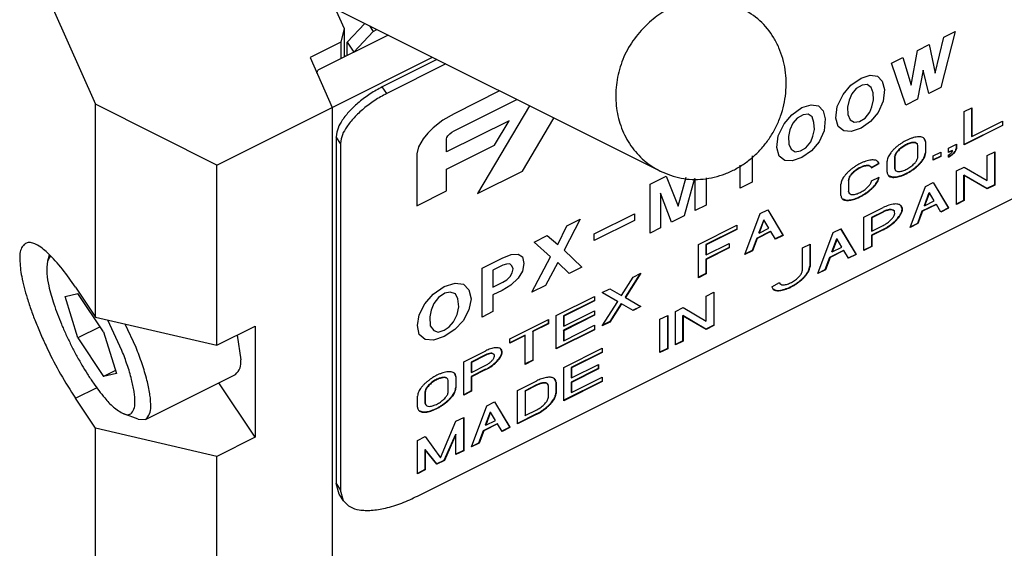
# Model space of a CAD drawing. Header units: inches. Extents: x 13 to 408, y 12 to 282.
# Tile 9 of 22: x 345 to 368, y 191 to 203. Entities that reach past the tile are written whole.
import ezdxf

# ---------------------------------------------------------------- set-up
doc = ezdxf.new("R2010")
doc.units = ezdxf.units.IN

msp = doc.modelspace()

# ---------------------------------------------------------------- linework, layer by layer
at = {"color": 250, "linetype": 'Continuous'}
for p, q in [((354.438, 192.386), (402.763, 216.548)), ((351.436, 205.935), (352.786, 202.906)), ((346.24, 203.337), (347.19, 201.205)), ((359.9, 199.693), (352.588, 203.348)), ((352.859, 202.596), (353.25, 203.018)), ((353.358, 202.964), (353.442, 202.838)), ((353.776, 202.755), (352.193, 201.963)), ((352.786, 202.906), (352.712, 202.595)), ((352.786, 202.906), (352.786, 202.26)), ((353.442, 202.838), (353.009, 202.371)), ((353.442, 202.838), (353.526, 202.88)), ((366.082, 201.899), (366.279, 202.707)), ((366.533, 202.834), (366.213, 201.573)), ((366.279, 202.707), (366.533, 202.834)), ((352.712, 202.595), (352.02, 202.248)), ((352.712, 202.595), (352.712, 202.223)), ((352.859, 202.296), (352.859, 202.596)), ((352.859, 202.596), (353.009, 202.371)), ((365.688, 202.412), (365.951, 202.543)), ((365.951, 202.543), (366.082, 201.899)), ((352.786, 202.306), (352.809, 202.271)), ((365.549, 201.632), (365.688, 202.412)), ((352.02, 202.248), (352.52, 201.127)), ((352.52, 201.127), (354.776, 202.255)), ((354.876, 202.205), (353.645, 201.59)), ((355.076, 202.105), (353.745, 201.44)), ((365.106, 202.121), (365.36, 202.248)), ((365.426, 201.18), (365.106, 202.121)), ((365.36, 202.248), (365.549, 201.632)), ((352.174, 201.902), (352.193, 201.963)), ((364.417, 201.787), (364.622, 201.851)), ((364.622, 201.851), (364.786, 201.829)), ((364.786, 201.829), (364.893, 201.717)), ((365.819, 201.966), (365.688, 201.311)), ((365.942, 201.438), (365.819, 201.966)), ((364.015, 201.421), (364.188, 201.629)), ((364.188, 201.629), (364.417, 201.787)), ((364.442, 201.629), (364.311, 201.552)), ((364.557, 201.642), (364.442, 201.629)), ((364.647, 201.577), (364.557, 201.642)), ((364.893, 201.717), (364.942, 201.532)), ((353.745, 201.44), (353.645, 201.59)), ((356.285, 201.5), (355.26, 200.987)), ((363.884, 201.152), (364.015, 201.421)), ((364.212, 201.437), (364.147, 201.289)), ((364.311, 201.552), (364.212, 201.437)), ((364.688, 201.455), (364.647, 201.577)), ((364.696, 201.299), (364.688, 201.455)), ((364.942, 201.532), (364.917, 201.267)), ((366.213, 201.573), (365.942, 201.438)), ((347.19, 196.412), (347.19, 201.205)), ((349.922, 199.828), (347.19, 201.205)), ((355.26, 200.6), (356.673, 201.306)), ((356.961, 201.162), (355.79, 199.193)), ((363.089, 201.123), (363.294, 201.187)), ((363.294, 201.187), (363.458, 201.165)), ((363.458, 201.165), (363.564, 201.053)), ((364.147, 201.289), (364.114, 201.135)), ((364.663, 201.145), (364.696, 201.299)), ((364.917, 201.267), (364.803, 201.017)), ((365.688, 201.311), (365.426, 201.18)), ((349.922, 199.828), (352.52, 201.127)), ((352.52, 201.127), (352.52, 181.227)), ((352.52, 201.127), (352.52, 181.227)), ((355.26, 200.987), (355.011, 200.841)), ((362.687, 200.757), (362.859, 200.964)), ((362.859, 200.964), (363.089, 201.123)), ((363.114, 200.965), (362.982, 200.888)), ((363.228, 200.978), (363.114, 200.965)), ((363.318, 200.913), (363.228, 200.978)), ((363.564, 201.053), (363.614, 200.868)), ((363.851, 200.888), (363.884, 201.152)), ((364.114, 201.135), (364.122, 200.968)), ((364.122, 200.968), (364.171, 200.85)), ((364.507, 200.886), (364.614, 201.022)), ((364.614, 201.022), (364.663, 201.145)), ((364.803, 201.017), (364.63, 200.815)), ((366.736, 201.035), (366.909, 201.121)), ((366.736, 200.285), (366.736, 201.035)), ((366.904, 201.119), (366.904, 200.479)), ((366.909, 201.121), (366.909, 200.471)), ((355.011, 200.841), (354.791, 200.67)), ((356.499, 200.83), (355.093, 200.127)), ((356.17, 200.278), (356.499, 200.83)), ((356.799, 199.697), (357.507, 200.889)), ((362.556, 200.488), (362.687, 200.757)), ((362.884, 200.773), (362.818, 200.625)), ((362.982, 200.888), (362.884, 200.773)), ((363.359, 200.791), (363.318, 200.913)), ((363.368, 200.635), (363.359, 200.791)), ((363.614, 200.868), (363.589, 200.603)), ((363.901, 200.698), (363.851, 200.888)), ((364.171, 200.85), (364.261, 200.796)), ((364.261, 200.796), (364.384, 200.813)), ((364.384, 200.813), (364.507, 200.886)), ((364.63, 200.815), (364.417, 200.664)), ((367.597, 200.725), (366.736, 200.295)), ((367.602, 200.718), (366.736, 200.285)), ((366.909, 200.471), (367.602, 200.818)), ((367.597, 200.815), (367.597, 200.725)), ((367.602, 200.718), (367.597, 200.725)), ((367.602, 200.818), (367.602, 200.718)), ((354.667, 200.548), (354.564, 200.425)), ((354.791, 200.67), (354.667, 200.548)), ((355.122, 200.487), (355.142, 200.512)), ((355.142, 200.512), (355.167, 200.536)), ((355.167, 200.536), (355.211, 200.57)), ((355.211, 200.57), (355.26, 200.6)), ((362.818, 200.625), (362.786, 200.471)), ((363.335, 200.481), (363.368, 200.635)), ((363.589, 200.603), (363.474, 200.353)), ((364.032, 200.598), (363.901, 200.698)), ((364.196, 200.587), (364.032, 200.598)), ((364.417, 200.664), (364.196, 200.587)), ((352.606, 200.47), (352.606, 192.67)), ((352.706, 200.32), (352.606, 200.47)), ((352.706, 200.32), (352.706, 192.52)), ((354.564, 200.425), (354.459, 200.245)), ((355.093, 200.418), (355.1, 200.451)), ((355.093, 200.127), (355.093, 200.418)), ((355.093, 199.739), (356.17, 200.278)), ((355.1, 200.451), (355.122, 200.487)), ((362.523, 200.224), (362.556, 200.488)), ((362.786, 200.471), (362.794, 200.304)), ((362.794, 200.304), (362.843, 200.186)), ((363.179, 200.222), (363.286, 200.357)), ((363.286, 200.357), (363.335, 200.481)), ((363.474, 200.353), (363.302, 200.151)), ((365.681, 200.309), (365.686, 200.302)), ((365.697, 200.265), (365.686, 200.302)), ((365.865, 200.359), (365.835, 200.432)), ((365.87, 200.352), (365.865, 200.359)), ((365.865, 200.359), (365.865, 200.109)), ((365.87, 200.352), (365.87, 200.102)), ((366.389, 200.212), (366.563, 200.298)), ((366.558, 200.296), (366.558, 200.206)), ((366.563, 200.298), (366.563, 200.198)), ((366.909, 200.471), (366.904, 200.479)), ((354.459, 200.245), (354.421, 200.082)), ((354.421, 200.082), (354.421, 198.918)), ((362.572, 200.034), (362.523, 200.224)), ((362.843, 200.186), (362.933, 200.132)), ((362.933, 200.132), (363.056, 200.149)), ((363.056, 200.149), (363.179, 200.222)), ((363.302, 200.151), (363.089, 200)), ((365.697, 200.015), (365.697, 200.265)), ((365.87, 200.102), (365.865, 200.109)), ((366.043, 200.038), (366.216, 200.125)), ((366.211, 200.122), (366.211, 200.032)), ((366.216, 200.125), (366.216, 200.025)), ((366.389, 200.112), (366.389, 200.212)), ((366.471, 200.162), (366.389, 200.122)), ((366.476, 200.155), (366.389, 200.112)), ((366.389, 200.012), (366.389, 200.062)), ((366.389, 200.022), (366.451, 200.06)), ((366.476, 200.155), (366.471, 200.162)), ((366.563, 200.198), (366.558, 200.206)), ((367.255, 200.045), (367.429, 200.131)), ((367.424, 200.129), (367.424, 199.389)), ((367.429, 200.131), (367.429, 199.381)), ((349.922, 195.778), (349.922, 199.828)), ((361.695, 199.314), (361.695, 199.832)), ((361.966, 200.039), (361.966, 199.45)), ((362.704, 199.934), (362.572, 200.034)), ((362.868, 199.923), (362.704, 199.934)), ((363.089, 200), (362.868, 199.923)), ((364.651, 199.775), (364.821, 199.875)), ((364.654, 199.767), (364.826, 199.867)), ((364.821, 199.875), (364.797, 199.911)), ((364.821, 199.875), (364.826, 199.867)), ((365.004, 199.669), (365.004, 199.919)), ((365.177, 200.005), (365.172, 200.013)), ((365.172, 200.013), (365.172, 199.763)), ((365.177, 200.005), (365.177, 199.755)), ((366.043, 199.938), (366.043, 200.038)), ((366.211, 200.032), (366.043, 199.948)), ((366.216, 200.025), (366.043, 199.938)), ((366.216, 200.025), (366.211, 200.032)), ((367.255, 199.482), (367.255, 200.045)), ((355.093, 199.254), (355.093, 199.739)), ((355.79, 199.193), (356.799, 199.697)), ((364.642, 199.79), (364.647, 199.782)), ((364.654, 199.767), (364.647, 199.782)), ((364.649, 199.774), (364.651, 199.775)), ((365.172, 199.763), (365.182, 199.726)), ((365.177, 199.755), (365.172, 199.763)), ((365.177, 199.755), (365.187, 199.719)), ((365.182, 199.726), (365.187, 199.719)), ((366.563, 199.698), (366.736, 199.785)), ((366.563, 198.948), (366.563, 199.698)), ((366.736, 199.785), (367.255, 199.482)), ((359.67, 199.403), (360.03, 199.583)), ((359.67, 198.302), (359.67, 199.403)), ((360.03, 199.583), (360.301, 198.904)), ((360.301, 198.904), (360.483, 199.559)), ((360.67, 199.532), (360.44, 198.687)), ((360.686, 198.81), (360.686, 199.53)), ((360.932, 199.547), (360.932, 198.933)), ((361.966, 199.45), (361.695, 199.314)), ((363.965, 199.149), (363.965, 199.399)), ((364.133, 199.493), (364.133, 199.243)), ((364.138, 199.486), (364.133, 199.493)), ((364.138, 199.486), (364.138, 199.236)), ((364.656, 199.48), (364.828, 199.556)), ((364.793, 199.477), (364.819, 199.552)), ((365.034, 199.596), (365.126, 199.563)), ((365.87, 199.352), (366.043, 199.438)), ((366.043, 199.438), (366.384, 198.869)), ((366.043, 199.438), (366.389, 198.862)), ((367.25, 199.302), (366.731, 199.605)), ((366.736, 199.597), (366.731, 199.605)), ((366.731, 199.042), (366.731, 199.605)), ((367.255, 199.295), (366.736, 199.597)), ((366.736, 199.597), (366.736, 199.035)), ((367.424, 199.389), (367.25, 199.302)), ((367.429, 199.381), (367.424, 199.389)), ((354.421, 198.918), (355.093, 199.254)), ((360.153, 198.544), (359.907, 199.202)), ((359.907, 199.202), (359.907, 198.421)), ((364.138, 199.236), (364.133, 199.243)), ((364.133, 199.243), (364.143, 199.207)), ((364.138, 199.236), (364.148, 199.199)), ((364.143, 199.207), (364.148, 199.199)), ((365.523, 198.429), (365.87, 199.352)), ((365.842, 198.923), (365.951, 199.215)), ((365.956, 199.208), (365.847, 198.915)), ((365.956, 199.208), (365.951, 199.215)), ((366.066, 199.025), (365.956, 199.208)), ((367.255, 199.295), (367.25, 199.302)), ((367.429, 199.381), (367.255, 199.295)), ((363.995, 199.077), (364.086, 199.043)), ((365.796, 198.8), (366.107, 198.955)), ((366.112, 198.948), (365.801, 198.792)), ((365.847, 198.915), (366.066, 199.025)), ((366.112, 198.948), (366.107, 198.955)), ((366.216, 198.775), (366.112, 198.948)), ((366.563, 198.958), (366.731, 199.042)), ((366.736, 199.035), (366.563, 198.948)), ((366.736, 199.035), (366.731, 199.042)), ((358.415, 198.285), (359.317, 198.736)), ((359.317, 198.736), (359.317, 198.588)), ((360.932, 198.933), (360.686, 198.81)), ((361.8, 197.817), (362.146, 198.74)), ((362.146, 198.74), (362.319, 198.826)), ((362.319, 198.826), (362.666, 198.25)), ((362.319, 198.826), (362.661, 198.257)), ((364.484, 198.659), (364.917, 198.875)), ((364.912, 198.783), (364.652, 198.653)), ((364.917, 198.775), (364.657, 198.646)), ((364.917, 198.775), (364.912, 198.783)), ((365.162, 198.799), (365.167, 198.792)), ((365.345, 198.849), (365.315, 198.922)), ((365.692, 198.523), (365.796, 198.8)), ((365.801, 198.792), (365.697, 198.515)), ((365.801, 198.792), (365.796, 198.8)), ((365.847, 198.915), (365.842, 198.923)), ((366.384, 198.869), (366.211, 198.782)), ((366.389, 198.862), (366.216, 198.775)), ((366.389, 198.862), (366.384, 198.869)), ((358.095, 198.615), (357.735, 197.918)), ((357.8, 198.468), (358.095, 198.615)), ((359.317, 198.588), (358.415, 198.137)), ((360.44, 198.687), (360.153, 198.544)), ((362.228, 198.603), (362.118, 198.311)), ((362.233, 198.596), (362.123, 198.303)), ((362.233, 198.596), (362.228, 198.603)), ((362.342, 198.413), (362.233, 198.596)), ((364.484, 197.909), (364.484, 198.659)), ((364.657, 198.646), (364.652, 198.653)), ((364.652, 198.653), (364.652, 198.353)), ((364.657, 198.646), (364.657, 198.346)), ((365.697, 198.515), (365.523, 198.429)), ((365.528, 198.441), (365.692, 198.523)), ((365.697, 198.515), (365.692, 198.523)), ((357.595, 198.046), (357.8, 198.468)), ((358.415, 198.137), (358.415, 198.285)), ((359.907, 198.421), (359.67, 198.302)), ((360.76, 198.047), (361.626, 198.48)), ((361.621, 198.387), (360.928, 198.041)), ((361.626, 198.38), (360.933, 198.034)), ((361.621, 198.477), (361.621, 198.387)), ((361.626, 198.38), (361.621, 198.387)), ((361.626, 198.48), (361.626, 198.38)), ((362.072, 198.188), (362.383, 198.344)), ((362.388, 198.336), (362.077, 198.18)), ((362.123, 198.303), (362.118, 198.311)), ((362.123, 198.303), (362.342, 198.413)), ((362.388, 198.336), (362.383, 198.344)), ((362.492, 198.163), (362.388, 198.336)), ((363.445, 197.389), (363.791, 198.313)), ((363.791, 198.313), (363.965, 198.399)), ((364.306, 197.83), (363.965, 198.399)), ((363.965, 198.399), (364.311, 197.822)), ((364.912, 198.383), (364.652, 198.253)), ((364.657, 198.346), (364.652, 198.353)), ((364.657, 198.346), (364.917, 198.475)), ((364.917, 198.375), (364.657, 198.246)), ((364.917, 198.375), (364.912, 198.383)), ((357.062, 198.099), (357.357, 198.246)), ((357.431, 197.766), (357.062, 198.099)), ((357.357, 198.246), (357.595, 198.046)), ((360.933, 197.809), (361.453, 198.068)), ((361.448, 198.066), (361.448, 197.976)), ((361.453, 198.068), (361.453, 197.968)), ((362.072, 198.188), (361.968, 197.911)), ((362.077, 198.18), (361.973, 197.903)), ((362.077, 198.18), (362.072, 198.188)), ((362.661, 198.257), (362.487, 198.17)), ((362.666, 198.25), (362.492, 198.163)), ((362.666, 198.25), (362.661, 198.257)), ((363.763, 197.883), (363.873, 198.176)), ((363.878, 198.168), (363.768, 197.876)), ((363.878, 198.168), (363.873, 198.176)), ((363.988, 197.986), (363.878, 198.168)), ((364.657, 198.246), (364.652, 198.253)), ((364.652, 198.253), (364.652, 198.003)), ((364.657, 198.246), (364.657, 197.996)), ((357.735, 197.918), (358.136, 197.535)), ((360.76, 197.297), (360.76, 198.047)), ((360.928, 198.041), (360.928, 197.816)), ((360.933, 198.034), (360.928, 198.041)), ((361.448, 197.976), (360.928, 197.716)), ((360.933, 198.034), (360.933, 197.809)), ((361.453, 197.968), (360.933, 197.709)), ((361.453, 197.968), (361.448, 197.976)), ((361.973, 197.903), (361.8, 197.817)), ((361.968, 197.911), (361.804, 197.829)), ((361.973, 197.903), (361.968, 197.911)), ((363.099, 197.966), (363.272, 198.053)), ((363.099, 197.466), (363.099, 197.966)), ((363.267, 198.05), (363.267, 197.56)), ((363.272, 198.053), (363.272, 197.553)), ((363.717, 197.76), (364.029, 197.916)), ((364.034, 197.909), (363.722, 197.753)), ((363.768, 197.876), (363.763, 197.883)), ((363.768, 197.876), (363.988, 197.986)), ((364.034, 197.909), (364.029, 197.916)), ((364.138, 197.736), (364.034, 197.909)), ((364.652, 198.003), (364.484, 197.919)), ((364.657, 197.996), (364.484, 197.909)), ((364.657, 197.996), (364.652, 198.003)), ((346.15, 197.802), (346.111, 197.672)), ((346.167, 197.769), (346.111, 197.672)), ((346.189, 197.769), (346.167, 197.769)), ((355.89, 197.513), (356.341, 197.738)), ((356.341, 197.738), (356.546, 197.819)), ((356.546, 197.819), (356.701, 197.83)), ((356.701, 197.83), (356.8, 197.764)), ((356.8, 197.764), (356.833, 197.621)), ((356.833, 197.621), (356.8, 197.445)), ((357.013, 196.973), (357.431, 197.766)), ((357.595, 197.639), (357.316, 197.125)), ((357.849, 197.391), (357.595, 197.639)), ((360.933, 197.809), (360.928, 197.816)), ((360.928, 197.716), (360.928, 197.391)), ((360.933, 197.709), (360.928, 197.716)), ((360.933, 197.709), (360.933, 197.384)), ((363.613, 197.483), (363.717, 197.76)), ((363.722, 197.753), (363.618, 197.476)), ((363.722, 197.753), (363.717, 197.76)), ((364.133, 197.743), (364.306, 197.83)), ((364.311, 197.822), (364.138, 197.736)), ((364.311, 197.822), (364.306, 197.83)), ((355.89, 196.412), (355.89, 197.513)), ((356.357, 197.581), (356.136, 197.47)), ((356.136, 197.47), (356.136, 197.085)), ((356.439, 197.606), (356.357, 197.581)), ((356.513, 197.609), (356.439, 197.606)), ((356.562, 197.568), (356.513, 197.609)), ((356.521, 197.327), (356.57, 197.407)), ((356.587, 197.498), (356.562, 197.568)), ((356.57, 197.407), (356.587, 197.498)), ((356.8, 197.445), (356.701, 197.285)), ((358.136, 197.535), (357.849, 197.391)), ((359.447, 197.39), (359.11, 196.857)), ((359.461, 197.397), (359.115, 196.849)), ((359.288, 197.311), (359.461, 197.397)), ((360.928, 197.391), (360.76, 197.307)), ((360.933, 197.384), (360.928, 197.391)), ((363.272, 197.553), (363.267, 197.56)), ((363.618, 197.476), (363.445, 197.389)), ((363.45, 197.402), (363.613, 197.483)), ((363.618, 197.476), (363.613, 197.483)), ((355.037, 197.097), (355.283, 197.176)), ((355.283, 197.176), (355.471, 197.155)), ((356.136, 197.085), (356.357, 197.196)), ((356.357, 197.196), (356.447, 197.252)), ((356.447, 197.252), (356.521, 197.327)), ((356.701, 197.285), (356.537, 197.132)), ((359.028, 196.9), (359.288, 197.311)), ((360.933, 197.384), (360.76, 197.297)), ((362.408, 197.096), (362.58, 197.192)), ((362.579, 197.191), (362.584, 197.177)), ((362.58, 197.192), (362.589, 197.17)), ((362.584, 197.177), (362.589, 197.17)), ((346.74, 197.087), (347.19, 196.412)), ((354.791, 196.93), (355.037, 197.097)), ((355.053, 196.951), (354.914, 196.854)), ((355.176, 196.974), (355.053, 196.951)), ((355.291, 196.933), (355.176, 196.974)), ((355.471, 197.155), (355.594, 197.024)), ((355.594, 197.024), (355.644, 196.823)), ((356.341, 197.011), (356.136, 196.909)), ((356.537, 197.132), (356.341, 197.011)), ((357.316, 197.125), (357.013, 196.973)), ((358.595, 196.964), (358.768, 197.051)), ((358.942, 196.763), (358.595, 196.964)), ((358.599, 196.967), (358.937, 196.77)), ((358.768, 197.051), (359.028, 196.9)), ((360.933, 196.884), (361.107, 196.97)), ((361.102, 196.968), (361.102, 196.228)), ((361.107, 196.97), (361.107, 196.22)), ((346.509, 196.876), (346.797, 196.943)), ((346.797, 195.943), (346.509, 196.876)), ((347.375, 196.077), (346.797, 196.943)), ((354.602, 196.709), (354.791, 196.93)), ((354.914, 196.854), (354.807, 196.718)), ((355.348, 196.824), (355.291, 196.933)), ((355.365, 196.639), (355.348, 196.824)), ((355.644, 196.823), (355.594, 196.572)), ((356.136, 196.909), (356.136, 196.535)), ((357.556, 196.445), (358.422, 196.878)), ((358.417, 196.785), (357.724, 196.439)), ((358.422, 196.778), (357.729, 196.431)), ((358.417, 196.875), (358.417, 196.785)), ((358.422, 196.778), (358.417, 196.785)), ((358.422, 196.878), (358.422, 196.778)), ((358.595, 196.214), (358.942, 196.763)), ((358.942, 196.763), (358.937, 196.77)), ((359.115, 196.849), (359.11, 196.857)), ((359.115, 196.849), (359.461, 196.647)), ((360.933, 196.321), (360.933, 196.884)), ((354.479, 196.461), (354.602, 196.709)), ((354.742, 196.57), (354.717, 196.42)), ((354.807, 196.718), (354.742, 196.57)), ((355.332, 196.469), (355.365, 196.639)), ((355.594, 196.572), (355.463, 196.325)), ((356.136, 196.535), (355.89, 196.412)), ((357.729, 196.206), (358.422, 196.553)), ((358.417, 196.55), (358.417, 196.46)), ((358.422, 196.553), (358.422, 196.453)), ((359.023, 196.72), (358.763, 196.309)), ((359.028, 196.712), (358.768, 196.301)), ((359.023, 196.72), (359.283, 196.568)), ((359.028, 196.712), (359.023, 196.72)), ((359.288, 196.561), (359.028, 196.712)), ((359.283, 196.568), (359.452, 196.653)), ((359.288, 196.561), (359.283, 196.568)), ((359.461, 196.647), (359.288, 196.561)), ((360.241, 196.537), (360.414, 196.624)), ((360.241, 195.787), (360.241, 196.537)), ((360.414, 196.624), (360.933, 196.321)), ((347.19, 196.412), (349.922, 195.778)), ((347.789, 195.658), (347.472, 196.346)), ((354.438, 196.225), (354.479, 196.461)), ((354.717, 196.42), (354.725, 196.215)), ((355.152, 196.191), (355.25, 196.307)), ((355.25, 196.307), (355.332, 196.469)), ((355.463, 196.325), (355.275, 196.132)), ((356.517, 195.925), (357.383, 196.358)), ((357.378, 196.356), (357.378, 196.266)), ((357.383, 196.358), (357.383, 196.258)), ((357.556, 195.695), (357.556, 196.445)), ((358.417, 196.46), (357.724, 196.114)), ((357.724, 196.439), (357.724, 196.214)), ((357.729, 196.431), (357.724, 196.439)), ((358.422, 196.453), (357.729, 196.106)), ((357.729, 196.431), (357.729, 196.206)), ((358.422, 196.453), (358.417, 196.46)), ((358.768, 196.301), (358.595, 196.214)), ((358.763, 196.309), (358.604, 196.229)), ((358.768, 196.301), (358.763, 196.309)), ((359.894, 196.364), (360.067, 196.451)), ((359.894, 195.614), (359.894, 196.364)), ((360.062, 196.448), (360.062, 195.708)), ((360.067, 196.451), (360.067, 195.701)), ((360.414, 196.436), (360.409, 196.444)), ((360.409, 195.881), (360.409, 196.444)), ((360.928, 196.141), (360.409, 196.444)), ((360.933, 196.134), (360.414, 196.436)), ((360.414, 196.436), (360.414, 195.874)), ((347.297, 196.193), (346.797, 195.943)), ((347.375, 196.077), (347.663, 195.144)), ((348.107, 195.725), (347.862, 196.256)), ((349.922, 195.778), (350.788, 196.211)), ((350.788, 196.211), (350.788, 193.711)), ((354.479, 196.02), (354.438, 196.225)), ((354.725, 196.215), (354.807, 196.107)), ((354.807, 196.107), (354.906, 196.074)), ((354.906, 196.074), (355.037, 196.117)), ((355.037, 196.117), (355.152, 196.191)), ((355.275, 196.132), (355.037, 195.974)), ((357.378, 196.266), (357.031, 196.093)), ((357.031, 196.093), (357.031, 195.443)), ((357.036, 196.085), (357.031, 196.093)), ((357.383, 196.258), (357.036, 196.085)), ((357.036, 196.085), (357.036, 195.435)), ((357.383, 196.258), (357.378, 196.266)), ((358.417, 196.135), (357.556, 195.705)), ((358.422, 196.128), (357.556, 195.695)), ((357.729, 196.206), (357.724, 196.214)), ((357.724, 196.114), (357.724, 195.889)), ((357.729, 196.106), (357.724, 196.114)), ((357.729, 195.881), (358.422, 196.228)), ((357.729, 196.106), (357.729, 195.881)), ((358.417, 196.225), (358.417, 196.135)), ((358.422, 196.128), (358.417, 196.135)), ((358.422, 196.228), (358.422, 196.128)), ((361.102, 196.228), (360.928, 196.141)), ((360.933, 196.134), (360.928, 196.141)), ((361.107, 196.22), (360.933, 196.134)), ((361.107, 196.22), (361.102, 196.228)), ((346.797, 195.943), (347.375, 195.077)), ((350.377, 196.005), (350.463, 195.448)), ((354.61, 195.91), (354.479, 196.02)), ((354.799, 195.894), (354.61, 195.91)), ((355.037, 195.974), (354.799, 195.894)), ((356.858, 196.006), (356.517, 195.835)), ((356.863, 195.998), (356.517, 195.825)), ((356.517, 195.825), (356.517, 195.925)), ((356.863, 195.998), (356.858, 196.006)), ((356.863, 195.348), (356.863, 195.998)), ((357.729, 195.881), (357.724, 195.889)), ((360.409, 195.881), (360.241, 195.797)), ((360.414, 195.874), (360.241, 195.787)), ((360.414, 195.874), (360.409, 195.881)), ((355.478, 195.406), (355.975, 195.655)), ((356.339, 195.634), (356.313, 195.694)), ((357.729, 195.281), (358.595, 195.714)), ((358.59, 195.622), (357.897, 195.276)), ((358.59, 195.712), (358.59, 195.622)), ((358.595, 195.614), (358.59, 195.622)), ((358.595, 195.714), (358.595, 195.614)), ((360.062, 195.708), (359.894, 195.624)), ((360.067, 195.701), (359.894, 195.614)), ((360.067, 195.701), (360.062, 195.708)), ((355.478, 194.656), (355.478, 195.406)), ((355.97, 195.562), (355.646, 195.4)), ((355.651, 195.392), (355.646, 195.4)), ((355.646, 195.4), (355.646, 195.175)), ((355.975, 195.555), (355.651, 195.392)), ((355.975, 195.555), (355.97, 195.562)), ((356.158, 195.574), (356.163, 195.567)), ((357.031, 195.443), (356.863, 195.358)), ((357.036, 195.435), (356.863, 195.348)), ((357.036, 195.435), (357.031, 195.443)), ((358.595, 195.614), (357.902, 195.268)), ((347.643, 195.211), (347.375, 195.077)), ((355.97, 195.237), (355.646, 195.075)), ((355.651, 195.167), (355.646, 195.175)), ((355.651, 195.392), (355.651, 195.167)), ((355.651, 195.167), (355.975, 195.33)), ((355.975, 195.23), (355.651, 195.067)), ((355.975, 195.23), (355.97, 195.237)), ((357.729, 194.531), (357.729, 195.281)), ((357.897, 195.276), (357.897, 195.051)), ((357.902, 195.268), (357.897, 195.276)), ((358.504, 195.254), (357.897, 194.951)), ((357.902, 195.043), (358.509, 195.346)), ((357.902, 195.268), (357.902, 195.043)), ((358.509, 195.246), (357.902, 194.943)), ((358.504, 195.344), (358.504, 195.254)), ((358.509, 195.246), (358.504, 195.254)), ((358.509, 195.346), (358.509, 195.246)), ((347.663, 195.144), (347.375, 195.077)), ((348.317, 194.11), (350.344, 195.123)), ((355.116, 195.026), (355.121, 195.019)), ((355.131, 194.982), (355.121, 195.019)), ((355.131, 194.732), (355.131, 194.982)), ((355.299, 195.076), (355.269, 195.149)), ((355.304, 195.069), (355.299, 195.076)), ((355.299, 195.076), (355.299, 194.826)), ((355.304, 195.069), (355.304, 194.819)), ((355.646, 195.075), (355.646, 194.75)), ((355.651, 195.067), (355.646, 195.075)), ((355.651, 195.067), (355.651, 194.742)), ((356.69, 194.762), (357.123, 194.978)), ((357.551, 194.952), (357.521, 195.025)), ((358.59, 194.972), (357.729, 194.541)), ((358.595, 194.964), (357.729, 194.531)), ((357.902, 195.043), (357.897, 195.051)), ((357.902, 194.718), (358.595, 195.064)), ((358.59, 195.062), (358.59, 194.972)), ((358.595, 194.964), (358.59, 194.972)), ((358.595, 195.064), (358.595, 194.964)), ((346.74, 194.587), (347.228, 194.831)), ((350.788, 193.711), (349.97, 194.936)), ((355.304, 194.819), (355.299, 194.826)), ((355.646, 194.75), (355.478, 194.666)), ((355.651, 194.742), (355.478, 194.656)), ((355.651, 194.742), (355.646, 194.75)), ((356.69, 194.012), (356.69, 194.762)), ((357.118, 194.886), (356.858, 194.756)), ((356.858, 194.756), (356.858, 194.206)), ((356.863, 194.748), (356.858, 194.756)), ((357.123, 194.878), (356.863, 194.748)), ((356.863, 194.748), (356.863, 194.198)), ((357.123, 194.878), (357.118, 194.886)), ((357.368, 194.902), (357.373, 194.895)), ((357.383, 194.858), (357.373, 194.895)), ((357.383, 194.608), (357.383, 194.858)), ((357.556, 194.945), (357.551, 194.952)), ((357.551, 194.952), (357.551, 194.702)), ((357.556, 194.945), (357.556, 194.695)), ((357.902, 194.943), (357.897, 194.951)), ((357.897, 194.951), (357.897, 194.726)), ((357.902, 194.943), (357.902, 194.718)), ((347.19, 193.912), (346.74, 194.587)), ((354.438, 194.386), (354.438, 194.636)), ((354.611, 194.723), (354.606, 194.73)), ((354.606, 194.73), (354.606, 194.48)), ((354.611, 194.723), (354.611, 194.473)), ((357.556, 194.695), (357.551, 194.702)), ((357.902, 194.718), (357.897, 194.726)), ((354.468, 194.313), (354.56, 194.28)), ((354.611, 194.473), (354.606, 194.48)), ((354.606, 194.48), (354.617, 194.444)), ((354.611, 194.473), (354.622, 194.436)), ((354.617, 194.444), (354.622, 194.436)), ((355.651, 193.492), (355.997, 194.415)), ((355.997, 194.415), (356.17, 194.502)), ((356.17, 194.502), (356.512, 193.933)), ((356.17, 194.502), (356.517, 193.925)), ((356.863, 194.198), (357.123, 194.328)), ((348.153, 194.113), (347.831, 194.233)), ((348.153, 194.113), (348.317, 194.11)), ((354.958, 193.246), (355.304, 194.069)), ((355.304, 194.069), (355.478, 194.156)), ((355.473, 194.153), (355.473, 193.413)), ((355.478, 194.156), (355.478, 193.406)), ((355.969, 193.986), (356.079, 194.279)), ((356.084, 194.271), (355.974, 193.979)), ((355.974, 193.979), (356.193, 194.089)), ((356.084, 194.271), (356.079, 194.279)), ((356.193, 194.089), (356.084, 194.271)), ((357.118, 194.236), (356.69, 194.022)), ((357.123, 194.228), (356.69, 194.012)), ((356.863, 194.198), (356.858, 194.206)), ((357.123, 194.228), (357.118, 194.236)), ((347.19, 188.412), (347.19, 193.912)), ((349.922, 193.278), (347.19, 193.912)), ((355.819, 193.586), (355.923, 193.863)), ((355.928, 193.856), (355.824, 193.579)), ((355.923, 193.863), (356.235, 194.019)), ((355.928, 193.856), (355.923, 193.863)), ((356.24, 194.012), (355.928, 193.856)), ((355.974, 193.979), (355.969, 193.986)), ((356.24, 194.012), (356.235, 194.019)), ((356.344, 193.839), (356.24, 194.012)), ((356.512, 193.933), (356.339, 193.846)), ((356.517, 193.925), (356.344, 193.839)), ((356.517, 193.925), (356.512, 193.933)), ((350.788, 193.711), (349.922, 193.278)), ((354.438, 193.636), (354.611, 193.723)), ((354.438, 192.886), (354.438, 193.636)), ((354.611, 193.723), (354.958, 193.246)), ((355.04, 193.197), (355.299, 193.776)), ((355.304, 193.769), (355.045, 193.189)), ((355.304, 193.769), (355.299, 193.776)), ((355.304, 193.319), (355.304, 193.769)), ((354.606, 193.43), (354.866, 193.11)), ((354.606, 193.43), (354.606, 192.98)), ((354.611, 193.423), (354.606, 193.43)), ((354.611, 193.423), (354.611, 192.973)), ((354.871, 193.102), (354.611, 193.423)), ((355.473, 193.413), (355.304, 193.329)), ((355.478, 193.406), (355.304, 193.319)), ((355.478, 193.406), (355.473, 193.413)), ((355.824, 193.579), (355.651, 193.492)), ((355.655, 193.504), (355.819, 193.586)), ((355.824, 193.579), (355.819, 193.586)), ((349.922, 187.778), (349.922, 193.278)), ((354.866, 193.11), (355.04, 193.197)), ((355.045, 193.189), (354.871, 193.102)), ((355.045, 193.189), (355.04, 193.197)), ((354.606, 192.98), (354.438, 192.896)), ((354.611, 192.973), (354.438, 192.886)), ((354.611, 192.973), (354.606, 192.98)), ((354.871, 193.102), (354.866, 193.11)), ((352.606, 192.67), (352.706, 192.52)), ((352.674, 192.427), (352.606, 192.67)), ((352.774, 192.277), (352.706, 192.52)), ((352.774, 192.277), (352.674, 192.427))]:
    msp.add_line(p, q, dxfattribs=at)
for points, knots in [([(361.733, 203.36), (361.609, 203.412), (361.36, 203.516), (361.02, 203.551), (360.75, 203.537), (360.545, 203.503), (360.345, 203.448), (360.083, 203.343), (359.772, 203.163), (359.569, 202.961), (359.468, 202.861)], [0, 0, 0, 0, 0.402598, 0.805212, 1.010534, 1.215873, 1.424827, 1.633776, 2.061581, 2.489406, 2.489406, 2.489406, 2.489406]), ([(359.9, 199.693), (360.054, 199.631), (360.363, 199.508), (360.787, 199.499), (361.117, 199.554), (361.363, 199.63), (361.599, 199.738), (361.821, 199.877), (362.026, 200.043), (362.211, 200.235), (362.371, 200.449), (362.506, 200.682), (362.611, 200.929), (362.686, 201.185), (362.729, 201.448), (362.739, 201.712), (362.717, 201.974), (362.662, 202.227), (362.575, 202.469), (362.421, 202.767), (362.159, 203.101), (361.875, 203.273), (361.733, 203.36)], [0, 0, 0, 0, 0.495249, 0.99054, 1.245171, 1.499834, 1.760073, 2.020323, 2.285316, 2.550324, 2.818031, 3.08574, 3.35345, 3.621157, 3.886165, 4.151158, 4.411408, 4.671646, 4.92631, 5.18094, 5.676231, 6.17148, 6.17148, 6.17148, 6.17148]), ([(359.468, 202.861), (359.369, 202.736), (359.171, 202.487), (359.015, 202.117), (358.936, 201.81), (358.903, 201.576), (358.895, 201.341), (358.913, 201.109), (358.958, 200.881), (359.027, 200.664), (359.12, 200.456), (359.275, 200.203), (359.52, 199.919), (359.773, 199.768), (359.9, 199.693)], [0, 0, 0, 0, 0.475638, 0.951279, 1.188236, 1.425189, 1.659004, 1.892807, 2.122408, 2.352001, 2.577196, 2.802371, 3.242496, 3.682597, 3.682597, 3.682597, 3.682597]), ([(353.645, 201.59), (353.554, 201.54), (353.372, 201.441), (353.166, 201.286), (353.014, 201.153), (352.913, 201.051), (352.822, 200.947), (352.731, 200.823), (352.638, 200.669), (352.617, 200.536), (352.606, 200.47)], [0, 0, 0, 0, 0.31104, 0.622081, 0.770122, 0.918071, 1.050394, 1.182962, 1.382663, 1.581788, 1.581788, 1.581788, 1.581788]), ([(353.745, 201.44), (353.654, 201.39), (353.472, 201.291), (353.266, 201.136), (353.114, 201.003), (353.013, 200.901), (352.922, 200.797), (352.831, 200.673), (352.738, 200.519), (352.717, 200.386), (352.706, 200.32)], [0, 0, 0, 0, 0.31104, 0.622081, 0.770122, 0.918071, 1.050394, 1.182962, 1.382663, 1.581788, 1.581788, 1.581788, 1.581788]), ([(365.87, 200.352), (365.866, 200.376), (365.857, 200.426), (365.795, 200.458), (365.74, 200.468), (365.687, 200.465), (365.63, 200.457), (365.567, 200.44), (365.502, 200.416), (365.435, 200.385), (365.368, 200.349), (365.303, 200.307), (365.24, 200.261), (365.183, 200.212), (365.131, 200.161), (365.079, 200.099), (365.024, 200.022), (365.01, 199.953), (365.004, 199.919)], [0, 0, 0, 0, 0.071245, 0.142688, 0.1909, 0.239258, 0.301047, 0.362671, 0.434971, 0.507336, 0.585116, 0.662889, 0.740038, 0.817132, 0.887507, 0.958065, 1.062317, 1.166138, 1.166138, 1.166138, 1.166138]), ([(365.681, 200.309), (365.666, 200.321), (365.634, 200.346), (365.577, 200.341), (365.53, 200.332), (365.485, 200.317), (365.44, 200.298), (365.394, 200.273), (365.35, 200.245), (365.308, 200.214), (365.27, 200.18), (365.23, 200.138), (365.188, 200.085), (365.177, 200.037), (365.172, 200.013)], [0, 0, 0, 0, 0.05779, 0.1165253, 0.1608396, 0.2047353, 0.2558766, 0.3071665, 0.3605709, 0.4138858, 0.4638711, 0.5140271, 0.5876334, 0.6608562, 0.6608562, 0.6608562, 0.6608562]), ([(365.686, 200.302), (365.671, 200.314), (365.639, 200.338), (365.582, 200.333), (365.535, 200.324), (365.49, 200.309), (365.445, 200.29), (365.399, 200.266), (365.355, 200.238), (365.313, 200.206), (365.275, 200.172), (365.235, 200.13), (365.193, 200.078), (365.182, 200.029), (365.177, 200.005)], [0, 0, 0, 0, 0.0577897, 0.1165249, 0.1608391, 0.2047348, 0.2558762, 0.3071663, 0.3605708, 0.413886, 0.4638715, 0.5140277, 0.5876344, 0.6608575, 0.6608575, 0.6608575, 0.6608575]), ([(365.004, 199.669), (365.008, 199.644), (365.016, 199.595), (365.079, 199.562), (365.134, 199.553), (365.187, 199.555), (365.244, 199.564), (365.307, 199.581), (365.371, 199.604), (365.439, 199.635), (365.506, 199.672), (365.571, 199.714), (365.633, 199.759), (365.69, 199.808), (365.742, 199.859), (365.795, 199.921), (365.85, 199.998), (365.863, 200.067), (365.87, 200.102)], [0, 0, 0, 0, 0.071245, 0.142688, 0.1909, 0.239258, 0.301047, 0.362671, 0.434971, 0.507336, 0.585116, 0.662889, 0.740038, 0.817132, 0.887507, 0.958065, 1.062317, 1.166138, 1.166138, 1.166138, 1.166138]), ([(365.126, 199.563), (365.164, 199.564), (365.24, 199.567), (365.334, 199.599), (365.412, 199.632), (365.476, 199.665), (365.538, 199.702), (365.597, 199.744), (365.654, 199.788), (365.705, 199.835), (365.752, 199.883), (365.799, 199.941), (365.848, 200.014), (365.859, 200.077), (365.865, 200.109)], [0, 0, 0, 0, 0.113422, 0.226993, 0.2972318, 0.3674039, 0.4407514, 0.5141345, 0.5855889, 0.656986, 0.7215713, 0.7863085, 0.8825115, 0.9783619, 0.9783619, 0.9783619, 0.9783619]), ([(366.389, 200.012), (366.412, 200.024), (366.456, 200.049), (366.508, 200.096), (366.549, 200.144), (366.558, 200.18), (366.563, 200.198)], [0, 0, 0, 0, 0.0764443, 0.1528741, 0.2081435, 0.2630761, 0.2630761, 0.2630761, 0.2630761]), ([(366.389, 200.062), (366.401, 200.068), (366.423, 200.08), (366.449, 200.104), (366.469, 200.128), (366.474, 200.146), (366.476, 200.155)], [0, 0, 0, 0, 0.0382222, 0.076437, 0.1040718, 0.131538, 0.131538, 0.131538, 0.131538]), ([(366.451, 200.06), (366.465, 200.071), (366.494, 200.094), (366.526, 200.131), (366.551, 200.167), (366.555, 200.193), (366.558, 200.206)], [0, 0, 0, 0, 0.0544034, 0.1087907, 0.147272, 0.1856114, 0.1856114, 0.1856114, 0.1856114]), ([(364.826, 199.867), (364.813, 199.888), (364.788, 199.931), (364.721, 199.946), (364.664, 199.948), (364.61, 199.941), (364.553, 199.928), (364.491, 199.907), (364.428, 199.881), (364.364, 199.849), (364.3, 199.812), (364.239, 199.77), (364.181, 199.725), (364.129, 199.678), (364.081, 199.629), (364.033, 199.57), (363.982, 199.496), (363.97, 199.431), (363.965, 199.399)], [0, 0, 0, 0, 0.070327, 0.141389, 0.192181, 0.242694, 0.30501, 0.367389, 0.438184, 0.508964, 0.583396, 0.657845, 0.730641, 0.803382, 0.869311, 0.935399, 1.033462, 1.131155, 1.131155, 1.131155, 1.131155]), ([(365.187, 199.719), (365.203, 199.707), (365.235, 199.682), (365.291, 199.687), (365.339, 199.696), (365.383, 199.711), (365.428, 199.73), (365.474, 199.755), (365.519, 199.783), (365.56, 199.814), (365.599, 199.848), (365.639, 199.89), (365.681, 199.943), (365.691, 199.991), (365.697, 200.015)], [0, 0, 0, 0, 0.05779, 0.1165253, 0.1608396, 0.2047353, 0.2558766, 0.3071665, 0.3605709, 0.4138858, 0.4638711, 0.5140271, 0.5876334, 0.6608562, 0.6608562, 0.6608562, 0.6608562]), ([(364.642, 199.79), (364.626, 199.802), (364.595, 199.826), (364.538, 199.821), (364.49, 199.812), (364.446, 199.797), (364.401, 199.778), (364.355, 199.754), (364.311, 199.725), (364.269, 199.694), (364.23, 199.66), (364.191, 199.618), (364.149, 199.566), (364.138, 199.517), (364.133, 199.493)], [0, 0, 0, 0, 0.0577899, 0.1165251, 0.1608394, 0.2047351, 0.2558764, 0.3071664, 0.3605708, 0.4138859, 0.4638712, 0.5140273, 0.5876338, 0.6608567, 0.6608567, 0.6608567, 0.6608567]), ([(364.647, 199.782), (364.631, 199.794), (364.6, 199.819), (364.543, 199.814), (364.495, 199.804), (364.451, 199.79), (364.406, 199.771), (364.36, 199.746), (364.316, 199.718), (364.274, 199.687), (364.235, 199.653), (364.196, 199.611), (364.154, 199.558), (364.143, 199.51), (364.138, 199.486)], [0, 0, 0, 0, 0.0577899, 0.1165252, 0.1608394, 0.2047352, 0.2558765, 0.3071665, 0.3605709, 0.4138859, 0.4638712, 0.5140273, 0.5876337, 0.6608565, 0.6608565, 0.6608565, 0.6608565]), ([(363.965, 199.149), (363.968, 199.125), (363.976, 199.078), (364.035, 199.044), (364.087, 199.034), (364.137, 199.035), (364.191, 199.042), (364.251, 199.056), (364.313, 199.077), (364.378, 199.105), (364.443, 199.139), (364.507, 199.178), (364.569, 199.221), (364.626, 199.267), (364.679, 199.315), (364.736, 199.376), (364.795, 199.452), (364.817, 199.522), (364.828, 199.556)], [0, 0, 0, 0, 0.068779, 0.137678, 0.183293, 0.2291, 0.287573, 0.345877, 0.414698, 0.483587, 0.558412, 0.633224, 0.708555, 0.783854, 0.854062, 0.924382, 1.032627, 1.140606, 1.140606, 1.140606, 1.140606]), ([(364.086, 199.043), (364.129, 199.045), (364.215, 199.049), (364.322, 199.089), (364.408, 199.13), (364.478, 199.17), (364.545, 199.214), (364.625, 199.276), (364.715, 199.359), (364.767, 199.438), (364.793, 199.477)], [0, 0, 0, 0, 0.1283989, 0.2570048, 0.3365336, 0.4159615, 0.4972178, 0.5785477, 0.71965, 0.8606449, 0.8606449, 0.8606449, 0.8606449]), ([(364.148, 199.199), (364.163, 199.187), (364.193, 199.164), (364.247, 199.167), (364.292, 199.175), (364.335, 199.188), (364.378, 199.205), (364.422, 199.228), (364.466, 199.254), (364.507, 199.284), (364.546, 199.316), (364.587, 199.356), (364.631, 199.408), (364.648, 199.456), (364.656, 199.48)], [0, 0, 0, 0, 0.0552035, 0.1112424, 0.153227, 0.1948428, 0.2436233, 0.2925315, 0.3441045, 0.3956125, 0.4448985, 0.4942914, 0.5700703, 0.6456139, 0.6456139, 0.6456139, 0.6456139]), ([(364.917, 198.375), (364.962, 198.4), (365.053, 198.45), (365.152, 198.53), (365.223, 198.599), (365.266, 198.65), (365.302, 198.701), (365.328, 198.749), (365.346, 198.796), (365.352, 198.839), (365.347, 198.877), (365.331, 198.911), (365.302, 198.934), (365.264, 198.95), (365.22, 198.957), (365.143, 198.955), (365.039, 198.931), (364.958, 198.894), (364.917, 198.875)], [0, 0, 0, 0, 0.154804, 0.309606, 0.380109, 0.450547, 0.509462, 0.568531, 0.61406, 0.65946, 0.695222, 0.730264, 0.766625, 0.803901, 0.852255, 0.900432, 1.034305, 1.168191, 1.168191, 1.168191, 1.168191]), ([(364.912, 198.383), (364.95, 198.404), (365.026, 198.445), (365.112, 198.509), (365.175, 198.565), (365.217, 198.607), (365.255, 198.651), (365.293, 198.702), (365.332, 198.767), (365.341, 198.822), (365.345, 198.849)], [0, 0, 0, 0, 0.1296, 0.2592007, 0.3208845, 0.3825299, 0.4376643, 0.4929011, 0.5761098, 0.6590787, 0.6590787, 0.6590787, 0.6590787]), ([(365.162, 198.799), (365.148, 198.81), (365.121, 198.833), (365.057, 198.832), (364.987, 198.817), (364.937, 198.794), (364.912, 198.783)], [0, 0, 0, 0, 0.0506091, 0.1018778, 0.1838771, 0.2659708, 0.2659708, 0.2659708, 0.2659708]), ([(365.167, 198.792), (365.153, 198.803), (365.126, 198.825), (365.062, 198.825), (364.992, 198.81), (364.942, 198.787), (364.917, 198.775)], [0, 0, 0, 0, 0.0506091, 0.1018778, 0.183877, 0.2659706, 0.2659706, 0.2659706, 0.2659706]), ([(364.917, 198.475), (364.944, 198.49), (364.997, 198.52), (365.056, 198.566), (365.098, 198.607), (365.124, 198.637), (365.146, 198.667), (365.165, 198.702), (365.182, 198.745), (365.172, 198.776), (365.167, 198.792)], [0, 0, 0, 0, 0.0913075, 0.1826139, 0.2244368, 0.2661786, 0.3013126, 0.3366876, 0.3851343, 0.4330259, 0.4330259, 0.4330259, 0.4330259]), ([(346.74, 197.087), (346.645, 197.223), (346.457, 197.495), (346.2, 197.783), (345.996, 197.964), (345.874, 198.041), (345.761, 198.09), (345.659, 198.097), (345.581, 198.044), (345.519, 197.961), (345.487, 197.845), (345.489, 197.691), (345.501, 197.517), (345.533, 197.305), (345.585, 197.077), (345.66, 196.821), (345.749, 196.554), (345.857, 196.27), (345.978, 195.982), (346.157, 195.596), (346.4, 195.124), (346.626, 194.766), (346.74, 194.587)], [0, 0, 0, 0, 0.496232, 0.993277, 1.151525, 1.315087, 1.422278, 1.520949, 1.604745, 1.693138, 1.825324, 1.958599, 2.154528, 2.348623, 2.600554, 2.85334, 3.149174, 3.444679, 3.765432, 4.086301, 4.721421, 5.356523, 5.356523, 5.356523, 5.356523]), ([(346.111, 197.672), (346.101, 197.578), (346.081, 197.39), (346.135, 197.134), (346.192, 196.908), (346.257, 196.697), (346.335, 196.479), (346.427, 196.25), (346.528, 196.019), (346.64, 195.787), (346.759, 195.558), (346.883, 195.338), (347.011, 195.127), (347.138, 194.935), (347.268, 194.756), (347.415, 194.574), (347.587, 194.378), (347.75, 194.281), (347.831, 194.233)], [0, 0, 0, 0, 0.281811, 0.564539, 0.774691, 0.984425, 1.22575, 1.467233, 1.725088, 1.982881, 2.240673, 2.498528, 2.740011, 2.981336, 3.19107, 3.401222, 3.68395, 3.965761, 3.965761, 3.965761, 3.965761]), ([(362.408, 197.096), (362.418, 197.073), (362.437, 197.028), (362.503, 197.008), (362.56, 197.004), (362.614, 197.009), (362.671, 197.021), (362.733, 197.04), (362.797, 197.065), (362.862, 197.097), (362.926, 197.134), (362.989, 197.176), (363.048, 197.221), (363.103, 197.269), (363.152, 197.318), (363.201, 197.379), (363.253, 197.453), (363.266, 197.52), (363.272, 197.553)], [0, 0, 0, 0, 0.070152, 0.140933, 0.190935, 0.240741, 0.302944, 0.365161, 0.436527, 0.507895, 0.583482, 0.659081, 0.733345, 0.807554, 0.874967, 0.942547, 1.04267, 1.142403, 1.142403, 1.142403, 1.142403]), ([(362.434, 197.048), (362.465, 197.033), (362.527, 197.003), (362.621, 197.018), (362.701, 197.038), (362.774, 197.065), (362.846, 197.099), (362.919, 197.14), (362.99, 197.187), (363.055, 197.238), (363.116, 197.293), (363.177, 197.361), (363.242, 197.445), (363.259, 197.522), (363.267, 197.56)], [0, 0, 0, 0, 0.100645, 0.202324, 0.276217, 0.349658, 0.432854, 0.516221, 0.60156, 0.686779, 0.76592, 0.845313, 0.961976, 1.07807, 1.07807, 1.07807, 1.07807]), ([(362.589, 197.17), (362.605, 197.158), (362.637, 197.133), (362.693, 197.138), (362.741, 197.147), (362.785, 197.162), (362.83, 197.181), (362.876, 197.206), (362.921, 197.234), (362.962, 197.265), (363.001, 197.299), (363.041, 197.341), (363.083, 197.394), (363.093, 197.442), (363.099, 197.466)], [0, 0, 0, 0, 0.0577899, 0.1165252, 0.1608395, 0.2047352, 0.2558765, 0.3071665, 0.3605709, 0.4138859, 0.4638711, 0.5140272, 0.5876336, 0.6608564, 0.6608564, 0.6608564, 0.6608564]), ([(348.005, 194.25), (348.03, 194.291), (348.081, 194.372), (348.082, 194.508), (348.077, 194.629), (348.062, 194.749), (348.038, 194.877), (347.99, 195.077), (347.912, 195.34), (347.83, 195.552), (347.789, 195.658)], [0, 0, 0, 0, 0.140651, 0.282687, 0.394894, 0.506442, 0.64507, 0.783955, 1.124804, 1.465675, 1.465675, 1.465675, 1.465675]), ([(348.35, 194.133), (348.379, 194.179), (348.436, 194.271), (348.438, 194.424), (348.432, 194.561), (348.414, 194.697), (348.388, 194.841), (348.334, 195.068), (348.245, 195.365), (348.153, 195.605), (348.107, 195.725)], [0, 0, 0, 0, 0.159027, 0.319622, 0.446489, 0.572611, 0.729351, 0.886382, 1.271763, 1.657169, 1.657169, 1.657169, 1.657169]), ([(355.97, 195.237), (356.003, 195.255), (356.067, 195.29), (356.14, 195.345), (356.194, 195.392), (356.23, 195.428), (356.262, 195.465), (356.294, 195.509), (356.327, 195.563), (356.335, 195.61), (356.339, 195.634)], [0, 0, 0, 0, 0.1101598, 0.2203201, 0.2727512, 0.3251497, 0.3720139, 0.4189651, 0.4896925, 0.5602161, 0.5602161, 0.5602161, 0.5602161]), ([(355.975, 195.23), (356.014, 195.251), (356.091, 195.293), (356.175, 195.361), (356.235, 195.42), (356.272, 195.463), (356.303, 195.507), (356.325, 195.548), (356.34, 195.587), (356.345, 195.623), (356.34, 195.656), (356.327, 195.684), (356.303, 195.705), (356.271, 195.718), (356.233, 195.724), (356.167, 195.722), (356.079, 195.702), (356.01, 195.67), (355.975, 195.655)], [0, 0, 0, 0, 0.1315835, 0.2631651, 0.323093, 0.382965, 0.4330429, 0.4832517, 0.5219507, 0.5605406, 0.5909386, 0.6207245, 0.6516309, 0.6833163, 0.724417, 0.7653673, 0.8791589, 0.9929626, 0.9929626, 0.9929626, 0.9929626]), ([(350.344, 195.123), (350.385, 195.168), (350.469, 195.26), (350.465, 195.385), (350.463, 195.448)], [0, 0, 0, 0, 0.1767347, 0.3584829, 0.3584829, 0.3584829, 0.3584829]), ([(356.158, 195.574), (356.148, 195.583), (356.127, 195.6), (356.079, 195.599), (356.027, 195.588), (355.989, 195.571), (355.97, 195.562)], [0, 0, 0, 0, 0.0379568, 0.0764083, 0.1379076, 0.1994777, 0.1994777, 0.1994777, 0.1994777]), ([(356.163, 195.567), (356.153, 195.575), (356.132, 195.592), (356.084, 195.591), (356.032, 195.58), (355.994, 195.563), (355.975, 195.555)], [0, 0, 0, 0, 0.0379568, 0.0764083, 0.1379075, 0.1994775, 0.1994775, 0.1994775, 0.1994775]), ([(355.975, 195.33), (355.995, 195.341), (356.036, 195.363), (356.08, 195.398), (356.111, 195.428), (356.13, 195.451), (356.147, 195.474), (356.161, 195.499), (356.174, 195.532), (356.167, 195.555), (356.163, 195.567)], [0, 0, 0, 0, 0.0684808, 0.1369608, 0.168328, 0.1996344, 0.2259849, 0.2525162, 0.2888512, 0.3247699, 0.3247699, 0.3247699, 0.3247699]), ([(355.304, 195.069), (355.3, 195.094), (355.292, 195.143), (355.229, 195.176), (355.174, 195.185), (355.121, 195.183), (355.065, 195.174), (355.001, 195.157), (354.937, 195.133), (354.869, 195.102), (354.803, 195.066), (354.737, 195.024), (354.675, 194.978), (354.618, 194.93), (354.566, 194.879), (354.513, 194.816), (354.458, 194.739), (354.445, 194.67), (354.438, 194.636)], [0, 0, 0, 0, 0.071245, 0.142688, 0.1909, 0.239258, 0.301047, 0.362671, 0.434971, 0.507336, 0.585116, 0.662889, 0.740038, 0.817132, 0.887507, 0.958065, 1.062317, 1.166138, 1.166138, 1.166138, 1.166138]), ([(355.116, 195.026), (355.1, 195.039), (355.068, 195.063), (355.012, 195.058), (354.964, 195.049), (354.92, 195.034), (354.875, 195.015), (354.829, 194.991), (354.784, 194.962), (354.743, 194.931), (354.704, 194.897), (354.665, 194.855), (354.623, 194.803), (354.612, 194.754), (354.606, 194.73)], [0, 0, 0, 0, 0.0577899, 0.1165251, 0.1608394, 0.2047351, 0.2558764, 0.3071664, 0.3605708, 0.4138859, 0.4638712, 0.5140273, 0.5876338, 0.6608567, 0.6608567, 0.6608567, 0.6608567]), ([(355.121, 195.019), (355.105, 195.031), (355.073, 195.056), (355.017, 195.05), (354.969, 195.041), (354.925, 195.027), (354.88, 195.007), (354.834, 194.983), (354.789, 194.955), (354.748, 194.923), (354.709, 194.89), (354.67, 194.848), (354.628, 194.795), (354.617, 194.747), (354.611, 194.723)], [0, 0, 0, 0, 0.0577899, 0.1165252, 0.1608394, 0.2047352, 0.2558765, 0.3071665, 0.3605709, 0.4138859, 0.4638712, 0.5140273, 0.5876337, 0.6608565, 0.6608565, 0.6608565, 0.6608565]), ([(357.556, 194.945), (357.554, 194.965), (357.549, 195.005), (357.506, 195.04), (357.465, 195.054), (357.426, 195.059), (357.384, 195.059), (357.316, 195.051), (357.227, 195.026), (357.158, 194.994), (357.123, 194.978)], [0, 0, 0, 0, 0.0586362, 0.1172265, 0.1527687, 0.1885716, 0.2336332, 0.2785546, 0.3933811, 0.5082036, 0.5082036, 0.5082036, 0.5082036]), ([(354.438, 194.386), (354.442, 194.361), (354.451, 194.312), (354.513, 194.279), (354.568, 194.27), (354.621, 194.272), (354.678, 194.281), (354.741, 194.298), (354.806, 194.322), (354.873, 194.353), (354.94, 194.389), (355.005, 194.431), (355.068, 194.477), (355.125, 194.525), (355.177, 194.576), (355.229, 194.639), (355.284, 194.716), (355.298, 194.785), (355.304, 194.819)], [0, 0, 0, 0, 0.071245, 0.142688, 0.1909, 0.239258, 0.301047, 0.362671, 0.434971, 0.507336, 0.585116, 0.662889, 0.740038, 0.817132, 0.887507, 0.958065, 1.062317, 1.166138, 1.166138, 1.166138, 1.166138]), ([(354.56, 194.28), (354.598, 194.281), (354.674, 194.284), (354.769, 194.316), (354.847, 194.349), (354.91, 194.382), (354.972, 194.419), (355.032, 194.461), (355.089, 194.505), (355.14, 194.552), (355.186, 194.6), (355.233, 194.659), (355.282, 194.731), (355.294, 194.795), (355.299, 194.826)], [0, 0, 0, 0, 0.1134219, 0.2269929, 0.2972318, 0.3674039, 0.4407515, 0.5141346, 0.5855891, 0.6569863, 0.7215717, 0.786309, 0.8825122, 0.9783628, 0.9783628, 0.9783628, 0.9783628]), ([(354.622, 194.436), (354.638, 194.424), (354.669, 194.399), (354.726, 194.404), (354.774, 194.414), (354.818, 194.428), (354.863, 194.447), (354.909, 194.472), (354.953, 194.5), (354.995, 194.532), (355.033, 194.565), (355.073, 194.607), (355.115, 194.66), (355.126, 194.708), (355.131, 194.732)], [0, 0, 0, 0, 0.0577899, 0.1165252, 0.1608395, 0.2047352, 0.2558765, 0.3071665, 0.3605709, 0.4138859, 0.4638711, 0.5140272, 0.5876336, 0.6608564, 0.6608564, 0.6608564, 0.6608564]), ([(357.368, 194.902), (357.354, 194.913), (357.327, 194.936), (357.263, 194.935), (357.193, 194.92), (357.143, 194.897), (357.118, 194.886)], [0, 0, 0, 0, 0.050609, 0.1018777, 0.1838767, 0.2659702, 0.2659702, 0.2659702, 0.2659702]), ([(357.373, 194.895), (357.359, 194.906), (357.332, 194.928), (357.268, 194.927), (357.198, 194.913), (357.148, 194.89), (357.123, 194.878)], [0, 0, 0, 0, 0.0506091, 0.1018779, 0.1838775, 0.2659715, 0.2659715, 0.2659715, 0.2659715]), ([(357.118, 194.236), (357.156, 194.256), (357.232, 194.298), (357.318, 194.362), (357.381, 194.418), (357.423, 194.46), (357.461, 194.503), (357.499, 194.555), (357.538, 194.62), (357.547, 194.675), (357.551, 194.702)], [0, 0, 0, 0, 0.1296, 0.2592006, 0.3208843, 0.3825297, 0.437664, 0.4929009, 0.5761095, 0.6590785, 0.6590785, 0.6590785, 0.6590785]), ([(357.123, 194.228), (357.161, 194.249), (357.237, 194.29), (357.323, 194.355), (357.386, 194.41), (357.428, 194.453), (357.466, 194.496), (357.504, 194.548), (357.543, 194.612), (357.552, 194.667), (357.556, 194.695)], [0, 0, 0, 0, 0.1296, 0.2592006, 0.3208843, 0.3825297, 0.437664, 0.4929009, 0.5761095, 0.6590785, 0.6590785, 0.6590785, 0.6590785]), ([(357.123, 194.328), (357.156, 194.347), (357.223, 194.385), (357.3, 194.455), (357.363, 194.527), (357.376, 194.581), (357.383, 194.608)], [0, 0, 0, 0, 0.1146665, 0.2293111, 0.3122153, 0.3946141, 0.3946141, 0.3946141, 0.3946141]), ([(347.831, 194.233), (347.861, 194.223), (347.922, 194.203), (347.978, 194.234), (348.005, 194.25)], [0, 0, 0, 0, 0.0920772, 0.1827461, 0.1827461, 0.1827461, 0.1827461]), ([(348.317, 194.11), (348.323, 194.113), (348.335, 194.12), (348.345, 194.128), (348.35, 194.133)], [0, 0, 0, 0, 0.02018563, 0.04037306, 0.04037306, 0.04037306, 0.04037306]), ([(352.774, 192.277), (352.822, 192.226), (352.919, 192.124), (353.103, 192.077), (353.261, 192.061), (353.406, 192.065), (353.558, 192.082), (353.79, 192.129), (354.088, 192.222), (354.322, 192.331), (354.438, 192.386)], [0, 0, 0, 0, 0.205998, 0.412806, 0.548945, 0.684808, 0.846443, 1.008162, 1.394148, 1.780156, 1.780156, 1.780156, 1.780156])]:
    msp.add_open_spline(points, degree=3, knots=knots, dxfattribs=at)

doc.saveas('drawing.dxf')
